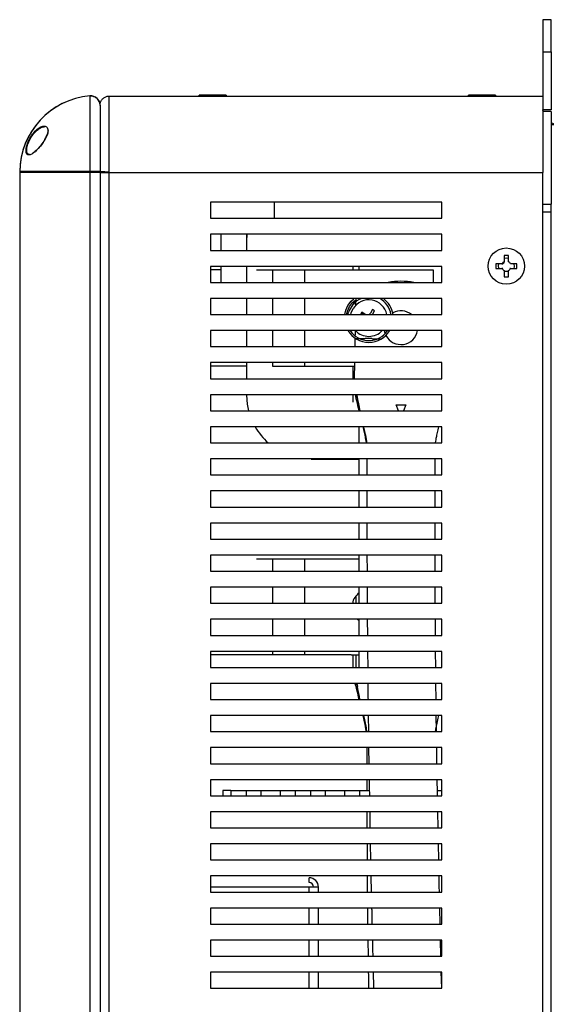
# Model space of a CAD drawing. Header units: inches. Extents: x 481 to 6166, y 980 to 4930.
# Tile 92 of 99: x 5499 to 5664, y 3110 to 3417. Entities that reach past the tile are written whole.
import ezdxf

# ---------------------------------------------------------------- set-up
doc = ezdxf.new("R2010")
doc.units = ezdxf.units.IN
doc.header["$MEASUREMENT"] = 0
doc.layers.add('PWR_0350HP', color=7, linetype='Continuous')

# ---------------------------------------------------------------- blocks, each defined once
blk = doc.blocks.new('FRAME F_SIDE')
at = {"color": 7, "linetype": 'Continuous'}
for p, q in [((80.7, 1336.95), (78.1, 1336.95)), ((78.1, 1336.95), (78.1, 1326.95)), ((80.7, 1326.95), (80.7, 1336.95)), ((78.1, 1326.95), (80.7, 1326.95)), ((78.1, 1326.95), (78.1, 1308.85)), ((80.7, 1326.95), (80.7, 1308.85)), ((-62.94, 1313.18), (-62.94, 1289.62)), ((-56.9, 1289.44), (-56.9, 1313.15)), ((-56.9, 1289.3), (-56.9, 1313.15)), ((-56.9, 1313.15), (-51.9, 1313.15)), ((-51.9, 1313.15), (78.1, 1313.15)), ((-28.9, 1313.15), (-28.9, 1313.45)), ((-23.98, 1313.45), (-28.9, 1313.45)), ((-20.5, 1313.45), (-23.98, 1313.45)), ((-20.5, 1313.45), (-20.5, 1313.15)), ((54.95, 1313.15), (54.95, 1313.45)), ((59.87, 1313.45), (54.95, 1313.45)), ((63.35, 1313.45), (59.87, 1313.45)), ((63.35, 1313.45), (63.35, 1313.15)), ((-59.8, 1310.29), (-59.8, 1310.29)), ((-59.8, 1310.29), (-59.8, 1289.62)), ((-59.8, 1310.23), (-59.8, 1289.52)), ((78.1, 1308.85), (78.1, 1308.35)), ((80.7, 1308.85), (78.1, 1308.85)), ((78.13, 1308.35), (78.1, 1308.85)), ((80.7, 1308.35), (78.1, 1308.35)), ((78.1, 1308.35), (78.1, 1299.93)), ((80.7, 1308.35), (80.7, 1279.45)), ((80.7, 1304.25), (81.5, 1304.25)), ((78.1, 1299.93), (78.1, 1289.3)), ((-62.94, 1289.62), (-84.8, 1289.62)), ((-84.8, 1289.42), (-62.94, 1289.42)), ((-84.8, 1289.42), (-84.8, 448.42)), ((-83.3, 1289.62), (-83.3, 1289.42)), ((-82.8, 1289.42), (-82.8, 1289.62)), ((-81.8, 1289.42), (-81.8, 1289.62)), ((-62.94, 1289.42), (-59.8, 1289.42)), ((-62.94, 1289.42), (-62.94, 448.42)), ((-59.8, 1289.3), (-59.8, 181)), ((-59.8, 1289.3), (-56.9, 1289.3)), ((-56.9, 1289.3), (78.1, 1289.3)), ((-56.9, 181), (-56.9, 1289.3)), ((78.1, 181), (78.1, 1289.3)), ((-25.4, 1280.05), (-25.4, 1275.05)), ((46.6, 1280.05), (-25.4, 1280.05)), ((-5.6, 1280.05), (-5.6, 1275.05)), ((46.6, 1275.05), (46.6, 1280.05)), ((78.1, 1279.45), (80.7, 1279.45)), ((80.7, 1276.95), (78.1, 1276.95)), ((80.7, 1276.95), (80.7, 1279.45)), ((80.7, 193.35), (80.7, 1276.95)), ((-25.4, 1275.05), (46.6, 1275.05)), ((-25.4, 1270.05), (-25.4, 1265.05)), ((46.6, 1270.05), (-25.4, 1270.05)), ((-22.05, 1265.05), (-22.05, 1270.05)), ((-14.15, 1270.05), (-14.15, 1265.05)), ((-14.1, 1267.95), (-13.99, 1270.05)), ((-14.1, 1265.05), (-14.1, 1267.95)), ((46.6, 1265.05), (46.6, 1270.05)), ((-25.4, 1265.05), (46.6, 1265.05)), ((67.41, 1263.45), (65.99, 1263.45)), ((65.99, 1263.45), (65.99, 1261.5)), ((67.41, 1261.5), (67.41, 1263.45)), ((-25.4, 1260.05), (-25.4, 1255.05)), ((46.6, 1260.05), (-25.4, 1260.05)), ((-22.05, 1258.95), (-25.4, 1258.95)), ((-22.05, 1255.05), (-22.05, 1260.05)), ((-14.15, 1260.05), (-14.15, 1255.05)), ((-14.1, 1258.95), (-14.15, 1258.95)), ((-14.1, 1255.05), (-14.1, 1260.05)), ((-11.1, 1258.95), (-8.17, 1258.95)), ((-8.17, 1258.95), (-7.56, 1258.95)), ((-7.56, 1258.95), (-6.1, 1258.95)), ((-6.1, 1258.95), (3.9, 1258.95)), ((-6.1, 1258.95), (-6.1, 1255.05)), ((3.9, 1258.95), (43.9, 1258.95)), ((3.9, 1258.95), (3.9, 1255.05)), ((19, 1258.95), (19, 1260.05)), ((20.9, 1258.95), (20.9, 1260.05)), ((43.9, 1258.95), (43.9, 1255.05)), ((46.6, 1255.05), (46.6, 1260.05)), ((65.35, 1260.86), (63.4, 1260.86)), ((63.4, 1260.86), (63.4, 1259.44)), ((63.4, 1259.44), (65.35, 1259.44)), ((65.99, 1258.8), (65.99, 1256.85)), ((65.99, 1258.57), (67.41, 1258.57)), ((67.41, 1256.85), (67.41, 1258.8)), ((70, 1260.86), (68.05, 1260.86)), ((68.05, 1259.44), (70, 1259.44)), ((70, 1259.44), (70, 1260.86)), ((65.99, 1256.85), (67.41, 1256.85)), ((-25.4, 1255.05), (46.6, 1255.05)), ((-25.4, 1250.05), (-25.4, 1245.05)), ((46.6, 1250.05), (-25.4, 1250.05)), ((-14.1, 1245.05), (-14.1, 1250.05)), ((-6.1, 1250.05), (-6.1, 1245.05)), ((3.9, 1250.05), (3.9, 1245.05)), ((46.6, 1245.05), (46.6, 1250.05)), ((17.86, 1246.32), (18.97, 1248.17)), ((19.87, 1247.82), (19.89, 1248.91)), ((25.03, 1246.58), (24.37, 1245.48)), ((25.7, 1246.18), (25.03, 1246.58)), ((25.03, 1245.08), (25.7, 1246.18)), ((-25.4, 1245.05), (46.6, 1245.05)), ((21.67, 1245.75), (21.27, 1245.08)), ((21.6, 1245.16), (21.27, 1245.08)), ((21.27, 1245.08), (21.32, 1245.05)), ((21.78, 1245.05), (21.6, 1245.16)), ((22.77, 1245.08), (21.67, 1245.75)), ((21.75, 1245.42), (21.67, 1245.75)), ((21.75, 1245.42), (22.36, 1245.05)), ((22.75, 1245.05), (22.77, 1245.08)), ((22.83, 1245.05), (22.77, 1245.08)), ((25.02, 1245.05), (25.03, 1245.08)), ((30.62, 1245.05), (30.79, 1245.18)), ((-25.4, 1240.05), (-25.4, 1235.05)), ((46.6, 1240.05), (-25.4, 1240.05)), ((-14.1, 1235.05), (-14.1, 1240.05)), ((-6.1, 1240.05), (-6.1, 1235.05)), ((3.9, 1240.05), (3.9, 1235.05)), ((46.6, 1235.05), (46.6, 1240.05)), ((19.61, 1235.05), (19.67, 1237.7)), ((24.86, 1237.53), (22.71, 1237.57)), ((-25.4, 1235.05), (46.6, 1235.05)), ((-25.4, 1230.05), (-25.4, 1225.05)), ((46.6, 1230.05), (-25.4, 1230.05)), ((-14.1, 1228.95), (-25.4, 1228.95)), ((-14.1, 1225.05), (-14.1, 1230.05)), ((-6.1, 1230.05), (-6.1, 1228.95)), ((-6.1, 1228.95), (3.9, 1228.95)), ((3.9, 1230.05), (3.9, 1228.95)), ((3.9, 1228.95), (19.49, 1228.95)), ((19, 1225.05), (19, 1228.95)), ((19.4, 1225.05), (19.51, 1230.05)), ((46.6, 1225.05), (46.6, 1230.05)), ((-25.4, 1225.05), (46.6, 1225.05)), ((-25.4, 1220.05), (-25.4, 1215.05)), ((46.6, 1220.05), (-25.4, 1220.05)), ((-14.1, 1219.95), (-14.1, 1220.05)), ((19, 1217.75), (19, 1220.05)), ((46.6, 1215.05), (46.6, 1220.05)), ((33.09, 1215.05), (32.4, 1216.95)), ((32.4, 1216.95), (35.4, 1216.95)), ((35.4, 1216.95), (34.71, 1215.05)), ((-25.4, 1215.05), (46.6, 1215.05)), ((-25.4, 1210.05), (-25.4, 1205.05)), ((46.6, 1210.05), (-25.4, 1210.05)), ((20.9, 1205.05), (20.9, 1210.05)), ((46.6, 1205.05), (46.6, 1210.05)), ((-25.4, 1205.05), (46.6, 1205.05)), ((-25.4, 1200.05), (-25.4, 1195.05)), ((46.6, 1200.05), (-25.4, 1200.05)), ((5.9, 1199.95), (3.9, 1200.05)), ((20.9, 1195.05), (20.9, 1200.05)), ((23.4, 1195.05), (23.4, 1200.05)), ((44.4, 1200.05), (44.4, 1195.05)), ((46.6, 1195.05), (46.6, 1200.05)), ((5.9, 1199.95), (20.9, 1199.95)), ((-25.4, 1195.05), (46.6, 1195.05)), ((-25.4, 1190.05), (-25.4, 1185.05)), ((46.6, 1190.05), (-25.4, 1190.05)), ((20.9, 1185.05), (20.9, 1190.05)), ((23.4, 1185.05), (23.4, 1190.05)), ((44.4, 1190.05), (44.4, 1185.05)), ((46.6, 1185.05), (46.6, 1190.05)), ((-25.4, 1185.05), (46.6, 1185.05)), ((-25.4, 1180.05), (-25.4, 1175.05)), ((46.6, 1180.05), (-25.4, 1180.05)), ((20.9, 1175.05), (20.9, 1180.05)), ((23.41, 1175.05), (23.4, 1180.05)), ((44.4, 1180.05), (44.41, 1175.05)), ((46.6, 1175.05), (46.6, 1180.05)), ((-25.4, 1175.05), (46.6, 1175.05)), ((-25.4, 1170.05), (-25.4, 1165.05)), ((46.6, 1170.05), (-25.4, 1170.05)), ((20.9, 1165.05), (20.9, 1170.05)), ((23.44, 1165.05), (23.42, 1170.05)), ((46.6, 1165.05), (46.6, 1170.05)), ((-11.1, 1168.95), (-6.1, 1168.95)), ((-6.1, 1168.95), (-4.64, 1168.95)), ((-6.1, 1168.95), (-6.1, 1165.05)), ((-4.64, 1168.95), (-4.03, 1168.95)), ((-4.03, 1168.95), (-1.1, 1168.95)), ((-1.1, 1168.95), (3.9, 1168.95)), ((3.9, 1168.95), (20.9, 1168.95)), ((3.9, 1168.95), (3.9, 1165.05)), ((-25.4, 1165.05), (46.6, 1165.05)), ((-25.4, 1160.05), (-25.4, 1155.05)), ((46.6, 1160.05), (-25.4, 1160.05)), ((-6.1, 1160.05), (-6.1, 1155.05)), ((3.9, 1160.05), (3.9, 1155.05)), ((19.9, 1155.05), (19.9, 1157.29)), ((20.9, 1155.05), (20.9, 1160.05)), ((23.49, 1155.05), (23.46, 1160.05)), ((46.6, 1155.05), (46.6, 1160.05)), ((-25.4, 1155.05), (46.6, 1155.05)), ((18.9, 1155.47), (18.9, 1155.05)), ((-25.4, 1150.05), (-25.4, 1145.05)), ((46.6, 1150.05), (-25.4, 1150.05)), ((-6.1, 1150.05), (-6.1, 1145.05)), ((3.9, 1150.05), (3.9, 1145.05)), ((20.39, 1150.05), (20.9, 1149.64)), ((20.9, 1145.05), (20.9, 1150.05)), ((23.55, 1145.05), (23.52, 1150.05)), ((44.51, 1150.05), (44.55, 1145.05)), ((46.6, 1145.05), (46.6, 1150.05)), ((-25.4, 1145.05), (46.6, 1145.05)), ((-25.4, 1140.05), (-25.4, 1135.05)), ((46.6, 1140.05), (-25.4, 1140.05)), ((8.4, 1138.95), (-25.4, 1138.95)), ((-6.1, 1140.05), (-6.1, 1138.95)), ((3.9, 1140.05), (3.9, 1138.95)), ((18.4, 1138.95), (8.4, 1138.95)), ((18.4, 1138.95), (20.9, 1138.95)), ((18.9, 1138.95), (18.9, 1135.05)), ((19.9, 1135.05), (19.9, 1138.95)), ((20.9, 1135.05), (20.9, 1140.05)), ((23.64, 1135.05), (23.59, 1140.05)), ((44.59, 1140.05), (44.64, 1135.05)), ((46.6, 1135.05), (46.6, 1140.05)), ((-25.4, 1135.05), (46.6, 1135.05)), ((-25.4, 1130.05), (-25.4, 1125.05)), ((46.6, 1130.05), (-25.4, 1130.05)), ((20.19, 1130.05), (20.36, 1129.15)), ((44.69, 1130.05), (44.74, 1125.05)), ((46.6, 1125.05), (46.6, 1130.05)), ((-25.4, 1125.05), (46.6, 1125.05)), ((-25.4, 1120.05), (-25.4, 1115.05)), ((46.6, 1120.05), (-25.4, 1120.05)), ((23.87, 1115.05), (23.81, 1120.05)), ((44.8, 1120.05), (44.87, 1115.05)), ((46.6, 1115.05), (46.6, 1120.05)), ((-25.4, 1115.05), (46.6, 1115.05)), ((-25.4, 1110.05), (-25.4, 1105.05)), ((46.6, 1110.05), (-25.4, 1110.05)), ((23.4, 1105.05), (23.4, 1110.05)), ((24.01, 1105.05), (23.94, 1110.05)), ((46.6, 1105.05), (46.6, 1110.05)), ((-25.4, 1105.05), (46.6, 1105.05)), ((-25.4, 1100.05), (-25.4, 1095.05)), ((46.6, 1100.05), (-25.4, 1100.05)), ((23.4, 1096.75), (23.4, 1100.05)), ((46.6, 1095.05), (46.6, 1100.05)), ((-19.1, 1096.75), (-21.6, 1096.75)), ((-21.6, 1096.75), (-21.6, 1095.05)), ((-19.1, 1096.75), (24.14, 1096.75)), ((-19.1, 1096.75), (-19.1, 1095.05)), ((-14.2, 1095.05), (-14.2, 1096.75)), ((-9.6, 1095.05), (-9.6, 1096.75)), ((-3.6, 1095.05), (-3.6, 1096.75)), ((1, 1096.75), (1, 1095.05)), ((5.8, 1095.05), (5.8, 1096.75)), ((10.4, 1095.05), (10.4, 1096.75)), ((16.4, 1095.05), (16.4, 1096.75)), ((21, 1096.75), (21, 1095.05)), ((45.14, 1096.75), (46.6, 1096.75)), ((-25.4, 1095.05), (46.6, 1095.05)), ((-25.4, 1090.05), (-25.4, 1085.05)), ((46.6, 1090.05), (-25.4, 1090.05)), ((23.42, 1085.05), (23.41, 1090.05)), ((24.35, 1085.05), (24.26, 1090.05)), ((45.27, 1090.05), (45.37, 1085.05)), ((46.6, 1085.05), (46.6, 1090.05)), ((-25.4, 1085.05), (46.6, 1085.05)), ((-25.4, 1080.05), (-25.4, 1075.05)), ((46.6, 1080.05), (-25.4, 1080.05)), ((23.45, 1075.05), (23.44, 1080.05)), ((24.55, 1075.05), (24.45, 1080.05)), ((45.46, 1080.05), (45.55, 1075.05)), ((46.6, 1075.05), (46.6, 1080.05)), ((-25.4, 1075.05), (46.6, 1075.05)), ((-25.4, 1070.05), (-25.4, 1065.05)), ((46.6, 1070.05), (-25.4, 1070.05)), ((5.3, 1068), (5.3, 1069.5)), ((23.53, 1065.05), (23.49, 1070.05)), ((24.76, 1065.05), (24.65, 1070.05)), ((46.6, 1065.05), (46.6, 1070.05)), ((5.3, 1066.6), (-25.4, 1066.6)), ((-25.4, 1065.05), (46.6, 1065.05)), ((8.2, 1066.6), (5.3, 1066.6)), ((5.3, 1065.05), (5.3, 1066.6)), ((6.7, 1066.61), (6.35, 1066.61)), ((6.35, 1066.61), (6.35, 1066.6)), ((8.2, 1065.05), (8.2, 1066.6)), ((-25.4, 1060.05), (-25.4, 1055.05)), ((46.6, 1060.05), (-25.4, 1060.05)), ((5.3, 1055.05), (5.3, 1060.05)), ((8.2, 1055.05), (8.2, 1060.05)), ((45.88, 1060.05), (45.99, 1055.05)), ((46.6, 1055.05), (46.6, 1060.05)), ((-25.4, 1055.05), (46.6, 1055.05)), ((-25.4, 1050.05), (-25.4, 1045.05)), ((46.6, 1050.05), (-25.4, 1050.05)), ((5.3, 1045.05), (5.3, 1050.05)), ((8.2, 1045.05), (8.2, 1050.05)), ((23.77, 1045.05), (23.69, 1050.05)), ((46.11, 1050.05), (46.23, 1045.05)), ((46.6, 1045.05), (46.6, 1050.05)), ((-25.4, 1045.05), (46.6, 1045.05)), ((-25.4, 1040.05), (-25.4, 1035.05)), ((46.6, 1040.05), (-25.4, 1040.05)), ((5.3, 1035.05), (5.3, 1040.05)), ((8.2, 1035.05), (8.2, 1040.05)), ((46.36, 1040.05), (46.52, 1035.05)), ((46.6, 1035.05), (46.6, 1040.05)), ((-25.4, 1035.05), (46.6, 1035.05))]:
    blk.add_line(p, q, dxfattribs=at)
at = {"color": 7, "linetype": 'Continuous', "flags": 128}
for points in [[(81.5, 1304.49), (80.88, 1304.69), (80.7, 1304.77)], [(67.41, 1262.55), (66.84, 1262.65), (65.99, 1262.55)], [(64.3, 1260.86), (64.2, 1260.29), (64.3, 1259.44)], [(69.1, 1259.44), (69.2, 1260.01), (69.1, 1260.86)], [(17.39, 1247.87), (18.38, 1249.17), (19.27, 1249.98)], [(17.9, 1247.56), (18.85, 1248.8), (19.85, 1249.66)], [(16.38, 1245.05), (16.7, 1246.37), (17.39, 1247.87)], [(16.99, 1245.05), (17.25, 1246.13), (17.9, 1247.56)], [(18.31, 1245.05), (18.44, 1245.58), (19.02, 1246.89)], [(28.98, 1239.13), (28.83, 1239.59), (28.73, 1240.05)], [(-13.49, 1215.05), (-13.9, 1217.1), (-14.1, 1219.95)]]:
    blk.add_lwpolyline(points, dxfattribs=at)
at = {"color": 7, "linetype": 'Continuous'}
blk.add_circle((66.7, 1260.15), 5.65, dxfattribs=at)
for centre, radius, start, end in [((-60.95, 1289.42), 23.85, 94.7918, 179.5195), ((-60.95, 1289.42), 23.85, 94.7916, 180), ((-62.7, 1310.29), 2.9, 0, 94.7916), ((66.7, 1260.15), 1.52, 117.8118, 152.1882), ((66.7, 1260.15), 1.52, 27.8118, 62.1882), ((66.7, 1260.15), 1.52, 207.8118, 242.1882), ((66.7, 1260.15), 1.28, 123.6743, 146.3257), ((66.7, 1260.15), 1.52, 297.8118, 332.1882), ((33.9, 1232.81), 22.59, 79.9004, 100.0996), ((23.9, 1243.95), 6.49, 109.966, 139.4269), ((23.9, 1243.95), 5.7, 11.1269, 148.9843), ((23.9, 1243.95), 7, 10.1239, 60.6251), ((23.9, 1243.95), 7.6, 8.322, 53.3821), ((33.9, 1240.95), 5.25, 51.3479, 119.2603), ((23.37, 1246.08), 1.16, 297.7715, 328.9843), ((23.9, 1243.95), 7.6, 210.8744, 329.1256), ((23.9, 1243.95), 7, 213.8584, 326.1416), ((23.9, 1243.95), 5.7, 223.1736, 316.8264), ((33.9, 1240.95), 5.25, 207.3413, 350.1291), ((5.9, 1219.95), 20, 209.6698, 228.1591), ((23.9, 1153.95), 5.25, 124.8499, 167.9056), ((5.3, 1066.6), 2.9, 0, 90), ((5.3, 1066.6), 1.4, 0, 90)]:
    blk.add_arc(centre, radius, start, end, dxfattribs=at)
for points, knots in [([(-62.94, 1313.18), (-62.64, 1313.18), (-62.01, 1313.18), (-61.24, 1312.84), (-60.56, 1312.31), (-60.05, 1311.6), (-59.82, 1310.85), (-59.8, 1310.41), (-59.8, 1310.29)], [0, 0, 0, 0, 0.187116, 0.390892, 0.518446, 0.722247, 0.926037, 1, 1, 1, 1]), ([(-59.8, 1310.25), (-59.77, 1310.57), (-59.7, 1311.23), (-59.2, 1312.1), (-58.47, 1312.75), (-57.65, 1313.1), (-57.11, 1313.14), (-56.9, 1313.15)], [0, 0, 0, 0, 0.214653, 0.429276, 0.643963, 0.858688, 1, 1, 1, 1]), ([(-76.07, 1302.46), (-76.08, 1302.68), (-76.12, 1303.12), (-76.42, 1303.53), (-76.83, 1303.76), (-77.49, 1303.82), (-78.46, 1303.51), (-79.67, 1302.63), (-80.84, 1301.31), (-81.71, 1299.91), (-82.26, 1298.68), (-82.59, 1297.75), (-82.79, 1296.86), (-82.86, 1296.07), (-82.79, 1295.44), (-82.57, 1295.02), (-82.25, 1294.8), (-81.69, 1294.77), (-80.82, 1295.17), (-79.66, 1296.15), (-78.45, 1297.48), (-77.49, 1298.83), (-76.82, 1299.98), (-76.41, 1300.86), (-76.12, 1301.72), (-76.08, 1302.22), (-76.07, 1302.46)], [0, 0, 0, 0, 0.030469, 0.062402, 0.09255, 0.124892, 0.186947, 0.249282, 0.311782, 0.374461, 0.405995, 0.437638, 0.469306, 0.5009, 0.532444, 0.564046, 0.595316, 0.626806, 0.689154, 0.751312, 0.813482, 0.875514, 0.907748, 0.937799, 0.96963, 1, 1, 1, 1]), ([(-81.75, 1294.97), (-81.86, 1294.97), (-82.1, 1294.97), (-82.38, 1295.18), (-82.58, 1295.58), (-82.65, 1296.17), (-82.59, 1296.91), (-82.39, 1297.74), (-82.08, 1298.63), (-81.55, 1299.79), (-80.69, 1301.15), (-79.86, 1302.07), (-79.08, 1302.76), (-78.3, 1303.29), (-77.52, 1303.59), (-77.15, 1303.54), (-77.1, 1303.54)], [0, 0, 0, 0, 0.048349, 0.107948, 0.170566, 0.231293, 0.292171, 0.35485, 0.414836, 0.479383, 0.604211, 0.729526, 0.751623, 0.855146, 0.980103, 1, 1, 1, 1]), ([(-75.98, 1302.29), (-76, 1302.06), (-76.04, 1301.58), (-76.33, 1300.76), (-76.73, 1299.91), (-77.39, 1298.8), (-78.16, 1297.75), (-78.87, 1296.93), (-79.27, 1296.53), (-79.85, 1295.97), (-80.32, 1295.49), (-80.66, 1295.37), (-80.66, 1295.37)], [0, 0, 0, 0, 0.096393, 0.199109, 0.292719, 0.399387, 0.599332, 0.700058, 0.765844, 0.80015, 0.999675, 1, 1, 1, 1]), ([(-76.15, 1302.98), (-76.12, 1302.95), (-76, 1302.79), (-75.99, 1302.51), (-75.98, 1302.29)], [0, 0, 0, 0, 0.2052373, 1, 1, 1, 1]), ([(-59.8, 1289.62), (-59.82, 1289.62), (-59.86, 1289.62), (-60.19, 1289.62), (-60.73, 1289.62), (-61.45, 1289.62), (-62.26, 1289.62), (-62.76, 1289.62), (-62.94, 1289.62)], [0, 0, 0, 0, 0.149837, 0.353547, 0.481062, 0.684755, 0.88845, 1, 1, 1, 1]), ([(-56.9, 1289.44), (-57.23, 1289.45), (-57.88, 1289.47), (-58.75, 1289.49), (-59.4, 1289.51), (-59.75, 1289.52), (-59.79, 1289.52), (-59.8, 1289.52)], [0, 0, 0, 0, 0.214786, 0.429558, 0.644316, 0.859047, 1, 1, 1, 1]), ([(65.99, 1261.22), (65.99, 1261.22), (65.99, 1261.31), (65.99, 1261.4), (65.99, 1261.48), (65.99, 1261.5)], [0, 0, 0, 0, 0.065301, 0.870352, 1, 1, 1, 1]), ([(65.35, 1260.86), (65.37, 1260.86), (65.45, 1260.86), (65.54, 1260.86), (65.63, 1260.86), (65.63, 1260.86)], [0, 0, 0, 0, 0.129651, 0.934696, 1, 1, 1, 1]), ([(65.63, 1259.44), (65.63, 1259.44), (65.54, 1259.44), (65.45, 1259.44), (65.37, 1259.44), (65.35, 1259.44)], [0, 0, 0, 0, 0.065304, 0.870349, 1, 1, 1, 1]), ([(68.05, 1259.44), (68.03, 1259.44), (67.95, 1259.44), (67.86, 1259.44), (67.77, 1259.44), (67.77, 1259.44)], [0, 0, 0, 0, 0.129648, 0.934699, 1, 1, 1, 1]), ([(20.1, 1250.05), (19.95, 1249.8), (19.58, 1249.19), (19.2, 1248.55), (18.97, 1248.17)], [0, 0, 0, 0, 0.399642, 1, 1, 1, 1]), ([(17.86, 1246.32), (17.71, 1246.08), (17.45, 1245.65), (17.2, 1245.23), (17.09, 1245.05)], [0, 0, 0, 0, 0.5696653, 1, 1, 1, 1]), ([(19.68, 1238.38), (19.68, 1238.4), (19.7, 1238.96), (19.71, 1239.51), (19.72, 1240.05)], [0, 0, 0, 0, 0.038282, 1, 1, 1, 1]), ([(20.09, 1237.62), (20.32, 1237.61), (21.18, 1237.6), (22.06, 1237.58), (22.71, 1237.57)], [0, 0, 0, 0, 0.2693184, 1, 1, 1, 1]), ([(24.86, 1237.53), (24.94, 1237.53), (25.82, 1237.51), (26.69, 1237.5), (27.48, 1237.49)], [0, 0, 0, 0, 0.0804788, 1, 1, 1, 1]), ([(19.68, 1220.05), (19.7, 1219.98), (19.93, 1218.92), (20.37, 1217.29), (20.78, 1215.69), (20.95, 1215.05)], [0, 0, 0, 0, 0.038215, 0.616229, 1, 1, 1, 1]), ([(20.92, 1215.05), (20.92, 1215.06), (20.65, 1216.1), (20.27, 1217.53), (19.93, 1218.99), (19.84, 1219.41)], [0, 0, 0, 0, 0.006368, 0.718407, 1, 1, 1, 1]), ([(21.17, 1215.05), (21.03, 1215.77), (20.69, 1217.44), (20.37, 1219.1), (20.19, 1220.05)], [0, 0, 0, 0, 0.429587, 1, 1, 1, 1]), ([(23.13, 1205.05), (23.13, 1205.1), (22.99, 1206.21), (22.64, 1207.88), (22.28, 1209.46), (22.15, 1210.05)], [0, 0, 0, 0, 0.026757, 0.638753, 1, 1, 1, 1]), ([(22.21, 1210.05), (22.42, 1209.18), (22.82, 1207.52), (23.1, 1205.75), (23.23, 1204.92)], [0, 0, 0, 0, 0.5247869, 1, 1, 1, 1]), ([(23.23, 1204.92), (23.1, 1205.76), (22.82, 1207.51), (22.44, 1209.18), (22.24, 1210.05)], [0, 0, 0, 0, 0.479242, 1, 1, 1, 1]), ([(45.55, 1210.05), (45.48, 1209.74), (45.29, 1208.87), (45.01, 1207.54), (44.75, 1206.18), (44.63, 1205.38), (44.58, 1205.05)], [0, 0, 0, 0, 0.187185, 0.533072, 0.807341, 1, 1, 1, 1]), ([(44.42, 1170.05), (44.42, 1169.34), (44.42, 1167.67), (44.43, 1166.01), (44.43, 1165.05)], [0, 0, 0, 0, 0.42641, 1, 1, 1, 1]), ([(44.46, 1160.05), (44.46, 1158.39), (44.46, 1156.72), (44.48, 1155.06), (44.48, 1155.05)], [0, 0, 0, 0, 0.995303, 1, 1, 1, 1]), ([(20.92, 1125.05), (20.66, 1126.06), (20.23, 1127.71), (19.83, 1129.4), (19.68, 1130.05)], [0, 0, 0, 0, 0.613439, 1, 1, 1, 1]), ([(19.68, 1130.05), (19.72, 1129.89), (19.86, 1129.25), (20.26, 1127.7), (20.65, 1126.2), (20.92, 1125.17), (20.95, 1125.05)], [0, 0, 0, 0, 0.093512, 0.37571, 0.928298, 1, 1, 1, 1]), ([(21.15, 1125.05), (21.11, 1125.23), (21.01, 1125.7), (20.79, 1126.81), (20.58, 1127.89), (20.42, 1128.79), (20.37, 1129.13), (20.3, 1129.53), (20.25, 1129.83), (20.22, 1130.05)], [0, 0, 0, 0, 0.108473, 0.286772, 0.673872, 0.759316, 0.824997, 0.871966, 1, 1, 1, 1]), ([(23.74, 1125.05), (23.73, 1125.78), (23.71, 1127.45), (23.7, 1129.12), (23.69, 1130.05)], [0, 0, 0, 0, 0.440702, 1, 1, 1, 1]), ([(23.13, 1115.05), (22.96, 1116.09), (22.67, 1117.8), (22.29, 1119.42), (22.14, 1120.05)], [0, 0, 0, 0, 0.609716, 1, 1, 1, 1]), ([(22.22, 1120.05), (22.29, 1119.77), (22.51, 1118.84), (22.78, 1117.59), (23.03, 1116.3), (23.15, 1115.58), (23.21, 1115.15), (23.23, 1115.05)], [0, 0, 0, 0, 0.173611, 0.574279, 0.755062, 0.940166, 1, 1, 1, 1]), ([(23.22, 1115.05), (23.15, 1115.55), (22.96, 1116.82), (22.61, 1118.48), (22.36, 1119.62), (22.26, 1120.05)], [0, 0, 0, 0, 0.290394, 0.73263, 1, 1, 1, 1]), ([(45.54, 1120.05), (45.48, 1119.79), (45.27, 1118.86), (45.01, 1117.61), (44.77, 1116.31), (44.64, 1115.59), (44.58, 1115.16), (44.57, 1115.05)], [0, 0, 0, 0, 0.163708, 0.579025, 0.752909, 0.936515, 1, 1, 1, 1]), ([(44.94, 1110.05), (44.96, 1108.6), (44.98, 1106.93), (45.01, 1105.26), (45.01, 1105.05)], [0, 0, 0, 0, 0.871108, 1, 1, 1, 1]), ([(24.17, 1095.05), (24.17, 1095.33), (24.14, 1096.99), (24.11, 1098.66), (24.09, 1100.05)], [0, 0, 0, 0, 0.166376, 1, 1, 1, 1]), ([(45.09, 1100.05), (45.11, 1099), (45.13, 1097.33), (45.16, 1095.67), (45.18, 1095.05)], [0, 0, 0, 0, 0.628968, 1, 1, 1, 1]), ([(45.65, 1070.05), (45.65, 1070), (45.68, 1068.34), (45.72, 1066.67), (45.76, 1065.05)], [0, 0, 0, 0, 0.028656, 1, 1, 1, 1]), ([(23.62, 1055.05), (23.62, 1055.17), (23.6, 1056.84), (23.59, 1058.51), (23.58, 1060.05)], [0, 0, 0, 0, 0.074129, 1, 1, 1, 1]), ([(24.98, 1055.05), (24.95, 1056.48), (24.91, 1058.15), (24.87, 1059.82), (24.86, 1060.05)], [0, 0, 0, 0, 0.859373, 1, 1, 1, 1]), ([(25.22, 1045.05), (25.2, 1045.98), (25.15, 1047.65), (25.11, 1049.31), (25.1, 1050.05)], [0, 0, 0, 0, 0.557326, 1, 1, 1, 1]), ([(23.92, 1035.05), (23.91, 1035.53), (23.87, 1037.2), (23.85, 1038.87), (23.84, 1040.05)], [0, 0, 0, 0, 0.290282, 1, 1, 1, 1]), ([(25.47, 1035.05), (25.46, 1035.49), (25.42, 1037.15), (25.38, 1038.82), (25.34, 1040.05)], [0, 0, 0, 0, 0.262197, 1, 1, 1, 1])]:
    blk.add_open_spline(points, degree=3, knots=knots, dxfattribs=at)

msp = doc.modelspace()

# ---------------------------------------------------------------- block references
at = {"layer": 'PWR_0350HP'}
msp.add_blockref('FRAME F_SIDE', (5583.306, 2079.657), dxfattribs=at)

doc.saveas('drawing.dxf')
